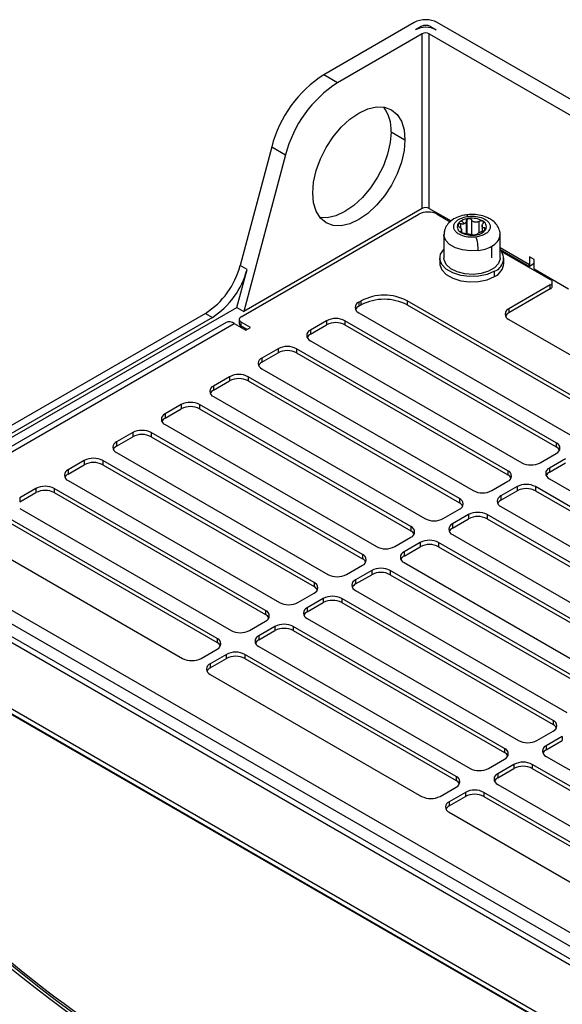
# Model space of a CAD drawing. Header units: millimetres. Extents: x -0.44 to 1.31, y -0.87 to 1.29.
# Tile 180 of 182: x 0.9419 to 1.025, y 1.1422 to 1.2932. Entities that reach past the tile are written whole.
import ezdxf

# ---------------------------------------------------------------- set-up
doc = ezdxf.new("R2010")
doc.units = ezdxf.units.MM

msp = doc.modelspace()

# ---------------------------------------------------------------- linework, layer by layer
at = {"color": 7, "linetype": 'Continuous', "lineweight": 25}
for p, q in [((1.0023275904, 1.2927425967), (0.9884700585, 1.2847428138)), ((1.0033882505, 1.2921302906), (1.0025043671, 1.2916200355)), ((1.0048024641, 1.2921302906), (1.0056863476, 1.2916200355)), ((1.0460573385, 1.2695389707), (1.0058631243, 1.2927425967)), ((1.0035650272, 1.2910077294), (0.9905913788, 1.2835182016)), ((1.0035650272, 1.2642441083), (1.0035650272, 1.2910077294)), ((1.0046256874, 1.2910077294), (1.0439360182, 1.2683143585)), ((1.0046256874, 1.2642441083), (1.0046256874, 1.2910077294)), ((0.9905913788, 1.2835182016), (0.9884700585, 1.2847428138)), ((0.9987920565, 1.2760038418), (1.0009133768, 1.2747792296)), ((0.9804965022, 1.2736925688), (0.9756476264, 1.2555094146)), ((0.9826178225, 1.2724679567), (0.9762142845, 1.2484548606)), ((0.9804965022, 1.2736925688), (0.9826178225, 1.2724679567)), ((1.0035650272, 1.2642441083), (0.9762142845, 1.2484548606)), ((1.0046256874, 1.2642441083), (1.0079693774, 1.2623138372)), ((0.9758110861, 1.2476318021), (1.0030346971, 1.2633476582)), ((1.0058631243, 1.2633476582), (1.0078568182, 1.2621967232)), ((1.0100153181, 1.2618893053), (1.0095754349, 1.2623484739)), ((1.00957963, 1.2605120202), (1.0095754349, 1.2605115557)), ((1.0096048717, 1.260501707), (1.0096048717, 1.2610209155)), ((1.0127279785, 1.261662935), (1.0127279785, 1.2608202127)), ((1.0068816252, 1.2602072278), (1.0068816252, 1.2566144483)), ((1.0154816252, 1.2566144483), (1.0154816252, 1.2602072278)), ((1.0142221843, 1.2566602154), (1.0142221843, 1.2584519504)), ((1.0154962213, 1.257936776), (1.019977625, 1.2553497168)), ((1.0157196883, 1.2576575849), (1.0231872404, 1.2533466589)), ((1.0062664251, 1.256612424), (1.0062664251, 1.2557958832)), ((1.0160664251, 1.2557958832), (1.0160664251, 1.256612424)), ((1.0207123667, 1.256408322), (1.0200052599, 1.256816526)), ((1.0200052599, 1.256816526), (1.0200052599, 1.2555917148)), ((1.0207123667, 1.254957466), (1.0207123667, 1.256408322)), ((0.9751536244, 1.2490671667), (0.9767082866, 1.2548971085)), ((0.9767082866, 1.2548971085), (0.9756476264, 1.2555094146)), ((1.0146312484, 1.2537956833), (1.0146312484, 1.2546122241)), ((1.0207123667, 1.2557738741), (1.019977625, 1.2553497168)), ((1.0207123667, 1.254957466), (1.0259878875, 1.2519119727)), ((1.0234801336, 1.2523041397), (1.0234801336, 1.2529384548)), ((1.0231872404, 1.2525302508), (1.0168232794, 1.2488564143)), ((1.0231872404, 1.2518959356), (1.0168232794, 1.2482220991)), ((1.0231872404, 1.2518959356), (1.0231872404, 1.2525302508)), ((0.993842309, 1.2498769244), (0.9941958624, 1.2500810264)), ((0.993842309, 1.2498769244), (0.993842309, 1.2492426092)), ((0.9941958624, 1.2494467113), (0.9941958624, 1.2500810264)), ((1.0315311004, 1.2326098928), (1.0012669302, 1.2500810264)), ((1.0012669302, 1.2500810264), (1.0012669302, 1.2494467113)), ((0.9285783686, 1.2221798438), (0.9751536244, 1.2490671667)), ((0.9751536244, 1.2490671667), (0.9762142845, 1.2484548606)), ((0.993842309, 1.2492426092), (0.9941958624, 1.2494467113)), ((1.0012669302, 1.2494467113), (1.0315311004, 1.2319755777)), ((1.0168232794, 1.2488564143), (1.0168232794, 1.2482220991)), ((0.9703319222, 1.2481425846), (0.9029790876, 1.2092606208)), ((0.9713925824, 1.2475302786), (0.927649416, 1.2222778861)), ((0.9703319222, 1.2481425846), (0.9713925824, 1.2475302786)), ((0.9755181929, 1.247223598), (0.9755181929, 1.2465892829)), ((0.9772252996, 1.2459989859), (0.9758110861, 1.246815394)), ((0.9758110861, 1.2461810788), (0.9758110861, 1.246815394)), ((0.9888925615, 1.247019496), (0.9864176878, 1.2455907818)), ((0.9888925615, 1.247019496), (0.9888925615, 1.2463851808)), ((1.0241064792, 1.2283237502), (0.9917209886, 1.247019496)), ((0.9917209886, 1.247019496), (0.9917209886, 1.2463851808)), ((0.993842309, 1.2482441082), (1.0262277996, 1.2295483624)), ((1.0168232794, 1.247223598), (1.0295512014, 1.239875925)), ((0.9735005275, 1.2467350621), (0.9353167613, 1.2246920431)), ((0.9365666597, 1.2245682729), (0.9747504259, 1.2466112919)), ((0.9747504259, 1.2466112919), (0.9765181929, 1.2455907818)), ((0.9766759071, 1.2456818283), (0.9758110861, 1.2461810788)), ((0.9765181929, 1.2455907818), (0.9772252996, 1.2459989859)), ((0.9864176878, 1.2449564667), (0.9888925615, 1.2463851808)), ((0.9864176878, 1.2455907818), (0.9864176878, 1.2449564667)), ((0.9917209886, 1.2463851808), (1.0241064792, 1.2276894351)), ((0.9864176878, 1.2439579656), (1.0188031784, 1.2252622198)), ((0.9814679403, 1.2427333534), (0.9789930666, 1.2413046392)), ((0.9814679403, 1.2427333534), (0.9814679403, 1.2420990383)), ((1.016681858, 1.2240376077), (0.9842963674, 1.2427333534)), ((0.9842963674, 1.2427333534), (0.9842963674, 1.2420990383)), ((0.9789930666, 1.2406703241), (0.9814679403, 1.2420990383)), ((0.9789930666, 1.2413046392), (0.9789930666, 1.2406703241)), ((0.9842963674, 1.2420990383), (1.016681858, 1.2234032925)), ((0.9789930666, 1.239671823), (1.0113785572, 1.2209760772)), ((0.9740433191, 1.2384472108), (0.9715684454, 1.2370184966)), ((0.9715684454, 1.2363841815), (0.9740433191, 1.2378128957)), ((0.9740433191, 1.2384472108), (0.9740433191, 1.2378128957)), ((1.0092572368, 1.2197514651), (0.9768717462, 1.2384472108)), ((0.9768717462, 1.2384472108), (0.9768717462, 1.2378128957)), ((0.9768717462, 1.2378128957), (1.0092572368, 1.2191171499)), ((0.9715684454, 1.2370184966), (0.9715684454, 1.2363841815)), ((0.9715684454, 1.2353856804), (1.003953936, 1.2166899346)), ((0.9666186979, 1.2341610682), (0.9641438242, 1.232732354)), ((0.9641438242, 1.2320980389), (0.9666186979, 1.2335267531)), ((0.9666186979, 1.2341610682), (0.9666186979, 1.2335267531)), ((1.0018326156, 1.2154653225), (0.969447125, 1.2341610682)), ((0.969447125, 1.2341610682), (0.969447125, 1.2335267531)), ((0.969447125, 1.2335267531), (1.0018326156, 1.2148310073)), ((0.9641438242, 1.232732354), (0.9641438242, 1.2320980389)), ((0.9641438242, 1.2310995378), (0.9965293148, 1.2124037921)), ((0.9591940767, 1.2298749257), (0.956719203, 1.2284462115)), ((0.956719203, 1.2278118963), (0.9591940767, 1.2292406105)), ((0.9591940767, 1.2298749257), (0.9591940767, 1.2292406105)), ((0.9944079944, 1.2111791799), (0.9620225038, 1.2298749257)), ((0.9620225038, 1.2298749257), (0.9620225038, 1.2292406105)), ((0.9620225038, 1.2292406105), (0.9944079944, 1.2105448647)), ((0.956719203, 1.2284462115), (0.956719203, 1.2278118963)), ((1.0241064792, 1.2283237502), (1.0241064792, 1.2276894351)), ((0.956719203, 1.2268133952), (0.9891046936, 1.2081176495)), ((1.0216316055, 1.2252622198), (1.0241064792, 1.226690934)), ((1.0255206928, 1.2258745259), (1.0230458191, 1.2244458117)), ((0.9517694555, 1.2255887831), (0.9492945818, 1.2241600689)), ((0.9492945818, 1.2235257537), (0.9517694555, 1.2249544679)), ((0.9492945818, 1.2241600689), (0.9492945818, 1.2235257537)), ((0.9517694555, 1.2255887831), (0.9517694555, 1.2249544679)), ((0.9869833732, 1.2068930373), (0.9545978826, 1.2255887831)), ((0.9545978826, 1.2255887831), (0.9545978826, 1.2249544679)), ((0.9545978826, 1.2249544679), (0.9869833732, 1.2062587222)), ((1.0230458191, 1.2238114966), (1.0255206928, 1.2252402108)), ((1.0230458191, 1.2244458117), (1.0230458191, 1.2238114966)), ((1.016681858, 1.2240376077), (1.016681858, 1.2234032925)), ((1.0230458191, 1.2228129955), (1.0554313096, 1.2041172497)), ((0.9443448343, 1.2213026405), (0.9418699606, 1.2198739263)), ((0.9443448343, 1.2213026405), (0.9443448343, 1.2206683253)), ((0.979558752, 1.2026068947), (0.9471732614, 1.2213026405)), ((0.9471732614, 1.2213026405), (0.9471732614, 1.2206683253)), ((0.9492945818, 1.2225272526), (0.9816800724, 1.2038315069)), ((1.0142069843, 1.2209760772), (1.016681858, 1.2224047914)), ((1.0180960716, 1.2215883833), (1.0156211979, 1.2201596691)), ((1.0180960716, 1.2215883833), (1.0180960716, 1.2209540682)), ((1.0533099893, 1.2028926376), (1.0209244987, 1.2215883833)), ((1.0209244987, 1.2215883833), (1.0209244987, 1.2209540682)), ((0.9418699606, 1.2192396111), (0.9443448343, 1.2206683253)), ((0.9418699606, 1.2198739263), (0.9418699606, 1.2192396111)), ((0.9471732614, 1.2206683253), (0.979558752, 1.2019725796)), ((1.0092572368, 1.2197514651), (1.0092572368, 1.2191171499)), ((1.0156211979, 1.219525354), (1.0180960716, 1.2209540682)), ((1.0156211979, 1.2201596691), (1.0156211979, 1.219525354)), ((1.0209244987, 1.2209540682), (1.0533099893, 1.2022583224)), ((0.9418699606, 1.2182411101), (0.9742554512, 1.1995453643)), ((1.0067823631, 1.2166899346), (1.0092572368, 1.2181186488)), ((1.0156211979, 1.2185268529), (1.0480066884, 1.1998311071)), ((0.9721341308, 1.1983207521), (0.9397486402, 1.2170164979)), ((1.0106714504, 1.2173022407), (1.0081965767, 1.2158735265)), ((1.0081965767, 1.2152392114), (1.0106714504, 1.2166679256)), ((1.0106714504, 1.2173022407), (1.0106714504, 1.2166679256)), ((1.0458853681, 1.198606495), (1.0134998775, 1.2173022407)), ((1.0134998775, 1.2173022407), (1.0134998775, 1.2166679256)), ((1.0134998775, 1.2166679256), (1.0458853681, 1.1979721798)), ((0.9397486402, 1.2163821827), (0.9721341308, 1.197686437)), ((1.0018326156, 1.2154653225), (1.0018326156, 1.2148310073)), ((1.0081965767, 1.2158735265), (1.0081965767, 1.2152392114)), ((0.9128785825, 1.2137508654), (1.1129898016, 1.0982291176)), ((1.1137219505, 1.0986517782), (0.914128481, 1.2138746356)), ((0.9993577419, 1.2124037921), (1.0018326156, 1.2138325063)), ((1.0081965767, 1.2142407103), (1.0405820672, 1.1955449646)), ((0.9365666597, 1.2127303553), (0.96683083, 1.1952592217)), ((1.0032468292, 1.2130160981), (1.0007719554, 1.2115873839)), ((1.0007719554, 1.2109530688), (1.0032468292, 1.212381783)), ((1.0032468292, 1.2130160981), (1.0032468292, 1.212381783)), ((1.0384607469, 1.1943203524), (1.0060752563, 1.2130160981)), ((1.0060752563, 1.2130160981), (1.0060752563, 1.212381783)), ((1.0060752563, 1.212381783), (1.0384607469, 1.1936860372)), ((0.9944079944, 1.2111791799), (0.9944079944, 1.2105448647)), ((1.0007719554, 1.2115873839), (1.0007719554, 1.2109530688)), ((0.9029790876, 1.2092606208), (1.105211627, 1.0925142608)), ((0.9919331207, 1.2081176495), (0.9944079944, 1.2095463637)), ((1.0007719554, 1.2099545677), (1.033157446, 1.191258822)), ((0.9033448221, 1.2082188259), (1.103431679, 1.0927111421)), ((0.995822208, 1.2087299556), (0.9933473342, 1.2073012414)), ((0.9933473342, 1.2066669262), (0.995822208, 1.2080956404)), ((0.995822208, 1.2087299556), (0.995822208, 1.2080956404)), ((1.0310361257, 1.1900342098), (0.9986506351, 1.2087299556)), ((0.9986506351, 1.2087299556), (0.9986506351, 1.2080956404)), ((0.9986506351, 1.2080956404), (1.0310361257, 1.1893998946)), ((1.1034439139, 1.0927180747), (0.9047468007, 1.2074234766)), ((0.9869833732, 1.2068930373), (0.9869833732, 1.2062587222)), ((0.9933473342, 1.2073012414), (0.9933473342, 1.2066669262)), ((1.0977870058, 1.1119039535), (0.9365666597, 1.2049744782)), ((0.9845084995, 1.2038315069), (0.9869833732, 1.2052602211)), ((0.9933473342, 1.2056684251), (1.0257328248, 1.1869726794)), ((1.0965062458, 1.1105302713), (0.9352858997, 1.2036007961)), ((0.9883975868, 1.204443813), (0.985922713, 1.2030150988)), ((0.985922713, 1.2023807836), (0.9883975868, 1.2038094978)), ((0.985922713, 1.2030150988), (0.985922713, 1.2023807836)), ((0.9883975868, 1.204443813), (0.9883975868, 1.2038094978)), ((1.0236115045, 1.1857480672), (0.9912260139, 1.204443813)), ((0.9912260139, 1.204443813), (0.9912260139, 1.2038094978)), ((0.9912260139, 1.2038094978), (1.0236115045, 1.1851137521)), ((0.979558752, 1.2026068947), (0.979558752, 1.2019725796)), ((0.9770838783, 1.1995453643), (0.979558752, 1.2009740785)), ((0.9809729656, 1.2001576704), (0.9784980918, 1.1987289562)), ((0.9809729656, 1.2001576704), (0.9809729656, 1.1995233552)), ((1.0161868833, 1.1814619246), (0.9838013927, 1.2001576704)), ((0.9838013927, 1.2001576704), (0.9838013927, 1.1995233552)), ((0.985922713, 1.2013822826), (1.0183082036, 1.1826865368)), ((0.9784980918, 1.198094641), (0.9809729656, 1.1995233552)), ((0.9784980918, 1.1987289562), (0.9784980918, 1.198094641)), ((0.9838013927, 1.1995233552), (1.0161868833, 1.1808276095)), ((0.9721341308, 1.1983207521), (0.9721341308, 1.197686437)), ((0.9784980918, 1.19709614), (1.0108835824, 1.1784003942)), ((0.9696592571, 1.1952592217), (0.9721341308, 1.1966879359)), ((0.9735483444, 1.1958715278), (0.9710734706, 1.1944428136)), ((0.9735483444, 1.1952372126), (0.9735483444, 1.1958715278)), ((1.0087622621, 1.177175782), (0.9763767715, 1.1958715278)), ((0.9763767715, 1.1958715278), (0.9763767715, 1.1952372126)), ((0.9710734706, 1.1938084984), (0.9735483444, 1.1952372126)), ((0.9710734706, 1.1944428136), (0.9710734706, 1.1938084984)), ((0.9763767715, 1.1952372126), (1.0087622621, 1.1765414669)), ((0.9710734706, 1.1928099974), (1.0034589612, 1.1741142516)), ((1.0236115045, 1.1857480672), (1.0236115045, 1.1851137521)), ((1.0211366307, 1.1826865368), (1.0236115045, 1.184115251)), ((1.025025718, 1.1832988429), (1.0225508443, 1.1818701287)), ((1.0225508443, 1.1812358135), (1.025025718, 1.1826645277)), ((1.0225508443, 1.1818701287), (1.0225508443, 1.1812358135)), ((1.025025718, 1.1832988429), (1.025025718, 1.1826645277)), ((1.0161868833, 1.1814619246), (1.0161868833, 1.1808276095)), ((1.0137120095, 1.1784003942), (1.0161868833, 1.1798291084)), ((1.0176010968, 1.1790127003), (1.0151262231, 1.1775839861)), ((1.0176010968, 1.1790127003), (1.0176010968, 1.1783783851)), ((1.0528150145, 1.1603169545), (1.020429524, 1.1790127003)), ((1.020429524, 1.1790127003), (1.020429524, 1.1783783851)), ((1.0225508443, 1.1802373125), (1.0549363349, 1.1615415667)), ((1.0151262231, 1.1769496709), (1.0176010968, 1.1783783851)), ((1.0151262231, 1.1775839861), (1.0151262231, 1.1769496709)), ((1.020429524, 1.1783783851), (1.0528150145, 1.1596826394)), ((1.0087622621, 1.177175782), (1.0087622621, 1.1765414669)), ((1.0151262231, 1.1759511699), (1.0475117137, 1.1572554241)), ((1.0062873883, 1.1741142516), (1.0087622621, 1.1755429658)), ((1.0101764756, 1.1747265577), (1.0077016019, 1.1732978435)), ((1.0101764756, 1.1747265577), (1.0101764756, 1.1740922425)), ((1.0453903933, 1.1560308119), (1.0130049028, 1.1747265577)), ((1.0130049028, 1.1747265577), (1.0130049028, 1.1740922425)), ((1.0077016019, 1.1726635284), (1.0101764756, 1.1740922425)), ((1.0077016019, 1.1732978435), (1.0077016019, 1.1726635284)), ((1.0130049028, 1.1740922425), (1.0453903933, 1.1553964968)), ((1.0077016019, 1.1716650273), (1.0400870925, 1.1529692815))]:
    msp.add_line(p, q, dxfattribs=at)
at = {"color": 250, "linetype": 'Continuous', "lineweight": 25}
for p, q in [((1.0033882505, 1.2919346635), (1.0033882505, 1.2921302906)), ((1.0048024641, 1.2921302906), (1.0048024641, 1.2919346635)), ((1.0091212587, 1.2615034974), (1.0091212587, 1.2618987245)), ((1.0094408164, 1.2618933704), (1.0094408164, 1.2612199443)), ((1.0103297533, 1.2603806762), (1.0103297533, 1.2623717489)), ((1.0104546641, 1.2603643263), (1.0104546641, 1.2626122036)), ((1.0111349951, 1.2624789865), (1.0111349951, 1.2602195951)), ((1.0122971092, 1.2605485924), (1.0122971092, 1.2622737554)), ((1.0094722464, 1.2607535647), (1.0094722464, 1.2605826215)), ((1.013133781, 1.2608847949), (1.013133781, 1.2612411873)), ((1.0200052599, 1.2555917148), (1.0154816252, 1.2582031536))]:
    msp.add_line(p, q, dxfattribs=at)
at = {"color": 7, "linetype": 'Continuous', "lineweight": 25, "flags": 128}
for points in [[(0.9867712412, 1.2666151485), (0.9869071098, 1.2682865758), (0.9873094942, 1.2700506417), (0.987962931, 1.2718395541), (0.988842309, 1.2735845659), (0.9899138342, 1.2752186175), (0.9911363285, 1.2766789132), (0.9924628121, 1.2779093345), (0.993842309, 1.2788625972), (0.9952218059, 1.2795020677), (0.9965482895, 1.2798031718), (0.9977707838, 1.279754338), (0.998842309, 1.2793574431), (0.999721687, 1.2786277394), (1.0003751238, 1.2775932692), (1.0007775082, 1.2762937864), (1.0009133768, 1.2747792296)], [(0.9987920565, 1.2760038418), (0.9986561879, 1.2743324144), (0.9982538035, 1.2725683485), (0.9976003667, 1.2707794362), (0.9967209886, 1.2690344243), (0.9956494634, 1.2674003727), (0.9944269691, 1.2659400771), (0.9931004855, 1.2647096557), (0.9917209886, 1.2637563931), (0.9903414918, 1.2631169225), (0.9890150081, 1.2628158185), (0.9878958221, 1.262846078)], [(1.0009133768, 1.2747792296), (1.0007775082, 1.2731078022), (1.0003751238, 1.2713437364), (0.999721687, 1.269554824), (0.998842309, 1.2678098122), (0.9977707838, 1.2661757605), (0.9965482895, 1.2647154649), (0.9952218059, 1.2634850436), (0.993842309, 1.2625317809), (0.9924628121, 1.2618923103), (0.9911363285, 1.2615912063), (0.9899138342, 1.2616400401), (0.988842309, 1.262036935), (0.987962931, 1.2627666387), (0.9873094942, 1.2638011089), (0.9869071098, 1.2651005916), (0.9867712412, 1.2666151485)], [(1.0146312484, 1.2546122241), (1.0135147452, 1.2541297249), (1.012207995, 1.2538483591), (1.0108168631, 1.2537909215), (1.0094540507, 1.2539620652), (1.0082299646, 1.2543479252), (1.0072437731, 1.2549172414), (1.0065753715, 1.2556238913), (1.0062789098, 1.2564106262), (1.0063784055, 1.2572137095), (1.0068657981, 1.2579680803), (1.0068816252, 1.2579846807)], [(1.0154816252, 1.2566144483), (1.0154786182, 1.2565216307), (1.0152403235, 1.2557945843), (1.0146413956, 1.2551403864), (1.013735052, 1.2546171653), (1.0126018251, 1.2542714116), (1.0113424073, 1.254133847), (1.0100687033, 1.2542166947), (1.0088938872, 1.2545125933), (1.0079223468, 1.254995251), (1.0072404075, 1.2556217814), (1.0069086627, 1.2563365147), (1.0068816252, 1.2566144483)], [(1.0062664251, 1.2557958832), (1.0062789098, 1.2555940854), (1.0065753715, 1.2548073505), (1.0072437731, 1.2541007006), (1.0082299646, 1.2535313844), (1.0094540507, 1.2531455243), (1.0108168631, 1.2529743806), (1.012207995, 1.2530318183), (1.0135147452, 1.2533131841), (1.0146312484, 1.2537956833)]]:
    msp.add_lwpolyline(points, dxfattribs=at)
at = {"color": 250, "linetype": 'Continuous', "lineweight": 25, "flags": 128}
msp.add_lwpolyline([(1.0121482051, 1.2577884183), (1.0109226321, 1.2577293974), (1.0097182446, 1.2578730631), (1.0086335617, 1.2582076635), (1.0077573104, 1.2587058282), (1.007161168, 1.2593268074), (1.0068938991, 1.260019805), (1.0068817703, 1.2602276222)], dxfattribs=at)
at = {"color": 7, "linetype": 'Continuous', "lineweight": 25}
for centre, radius, start, end in [((1.0040953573, 1.289330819), 0.0038425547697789, 62.6096722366, 117.3903277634), ((1.0040953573, 1.2907655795), 0.0015370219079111, 62.6096722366, 117.3903277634), ((1.0040953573, 1.2885494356), 0.0034582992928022, 62.6096722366, 117.3903277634), ((1.0040953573, 1.2899841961), 0.001152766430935, 62.6096722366, 117.3903277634), ((0.9986583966, 1.2689893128), 0.0187609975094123, 122.8921570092, 165.4814592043), ((1.000779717, 1.2677647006), 0.0187609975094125, 122.8921570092, 165.4814592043), ((0.9929311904, 1.2763074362), 0.0058687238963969, 357.0347133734, 36.1924315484), ((1.0044489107, 1.2606182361), 0.003074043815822, 62.6096722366, 117.3903277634), ((1.0040953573, 1.263220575), 0.0011527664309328, 62.6096722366, 117.3903277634), ((1.0102423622, 1.2610931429), 0.0014214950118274, 117.98063804, 149.715889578), ((1.0110084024, 1.2597391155), 0.0029769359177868, 96.7082278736, 118.7740369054), ((1.0111787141, 1.25934756), 0.0033879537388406, 61.1737973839, 98.7956977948), ((1.0124414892, 1.2614336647), 0.0009567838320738, 336.3625120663, 67.2017539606), ((1.0098913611, 1.2614263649), 0.0009567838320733, 156.3625120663, 247.2017539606), ((1.0106079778, 1.2623007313), 0.0020657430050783, 238.2390518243, 240.0105220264), ((1.010161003, 1.2612470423), 0.0006287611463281, 197.1684187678, 206.3958472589), ((1.0092760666, 1.2608934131), 0.0003301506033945, 12.9702588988, 30.5940071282), ((1.0111571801, 1.2635590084), 0.0034334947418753, 242.5689508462, 278.6267478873), ((1.0115743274, 1.2623182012), 0.002156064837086, 272.6016158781, 323.971927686), ((1.0121718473, 1.2612047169), 0.0006287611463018, 17.168418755, 26.3958472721), ((1.0130567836, 1.2615583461), 0.0003301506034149, 192.9702588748, 210.5940071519), ((1.0055925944, 1.2577816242), 0.0065556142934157, 0.0593798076, 18.4562203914), ((1.0114836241, 1.2634387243), 0.0056892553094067, 276.7082278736, 298.7740369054), ((1.0139248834, 1.2565708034), 0.0020820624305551, 289.8319248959, 41.0006133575), ((0.9635396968, 1.2586449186), 0.0125073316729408, 302.8921570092, 345.4814592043), ((0.964600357, 1.2580326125), 0.0125073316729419, 302.8921570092, 345.4814592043), ((1.0136540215, 1.2560118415), 0.0024220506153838, 293.7953388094, 354.884520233), ((1.0188636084, 1.2555995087), 0.0011416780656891, 347.3618122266, 359.608858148), ((1.0230323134, 1.2529384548), 0.0004366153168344, 290.7834207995, 69.2165792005), ((1.0229796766, 1.252354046), 0.0005029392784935, 294.3746582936, 354.3052007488), ((0.994152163, 1.2490605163), 0.0008732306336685, 110.7834207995, 249.2165792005), ((0.9977313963, 1.243257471), 0.0076851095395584, 62.6096722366, 117.3903277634), ((0.9977313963, 1.2426231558), 0.0076851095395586, 62.6096722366, 117.3903277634), ((0.9944022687, 1.2481629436), 0.001216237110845, 117.4131415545, 151.4958784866), ((1.0171331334, 1.2480400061), 0.0008732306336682, 110.7834207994, 249.2165792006), ((0.9740188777, 1.2455966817), 0.0012508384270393, 54.2078667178, 114.4816748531), ((0.9759660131, 1.247223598), 0.0004366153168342, 110.7834207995, 249.2165792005), ((0.9903067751, 1.2442900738), 0.0030740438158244, 62.6096722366, 117.3903277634), ((1.0173832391, 1.2471424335), 0.001216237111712, 117.413141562, 151.4958783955), ((0.9760186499, 1.2466391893), 0.000502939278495, 185.6947992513, 245.6253417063), ((0.9867275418, 1.2447743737), 0.0008732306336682, 110.7834207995, 249.2165792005), ((0.9903067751, 1.2436557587), 0.0030740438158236, 62.6096722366, 117.3903277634), ((0.9869776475, 1.243876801), 0.0012162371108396, 117.4131415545, 151.4958784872), ((0.9828821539, 1.2400039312), 0.0030740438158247, 62.6096722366, 117.3903277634), ((0.9828821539, 1.2393696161), 0.0030740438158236, 62.6096722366, 117.3903277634), ((0.9793029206, 1.2404882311), 0.0008732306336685, 110.7834207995, 249.2165792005), ((0.9795530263, 1.2395906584), 0.0012162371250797, 117.4131416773, 151.4958769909), ((0.9754575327, 1.2357177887), 0.0030740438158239, 62.6096722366, 117.3903277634), ((0.9754575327, 1.2350834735), 0.0030740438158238, 62.6096722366, 117.3903277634), ((0.9718782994, 1.2362020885), 0.0008732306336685, 110.7834207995, 249.2165792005), ((0.9721284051, 1.2353045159), 0.0012162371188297, 117.4131416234, 151.4958776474), ((0.9680329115, 1.2314316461), 0.0030740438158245, 62.6096722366, 117.3903277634), ((0.9680329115, 1.2307973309), 0.0030740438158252, 62.6096722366, 117.3903277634), ((0.9644536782, 1.2319159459), 0.0008732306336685, 110.7834207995, 249.2165792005), ((0.9647037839, 1.2310183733), 0.0012162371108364, 117.4131415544, 151.4958784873), ((0.9606082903, 1.2271455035), 0.0030740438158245, 62.6096722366, 117.3903277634), ((0.9606082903, 1.2265111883), 0.0030740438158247, 62.6096722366, 117.3903277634), ((0.957029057, 1.2276298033), 0.0008732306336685, 110.7834207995, 249.2165792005), ((0.9572791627, 1.2267322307), 0.001216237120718, 117.4131416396, 151.495877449), ((1.0237966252, 1.2275073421), 0.0008732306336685, 290.7834207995, 69.2165792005), ((1.0235465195, 1.2266097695), 0.0012162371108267, 28.5041215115, 62.5868584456), ((0.9531836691, 1.2228593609), 0.0030740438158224, 62.6096722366, 117.3903277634), ((0.9496044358, 1.2233436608), 0.0008732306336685, 110.7834207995, 249.2165792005), ((0.9531836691, 1.2222250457), 0.0030740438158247, 62.6096722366, 117.3903277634), ((1.0202173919, 1.227991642), 0.0030740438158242, 242.6096722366, 297.3903277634), ((1.0233556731, 1.2236294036), 0.0008732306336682, 110.7834207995, 249.2165792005), ((0.9498545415, 1.2224460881), 0.0012162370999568, 117.4131414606, 151.4958796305), ((1.016372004, 1.2232211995), 0.0008732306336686, 290.7834207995, 69.2165792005), ((1.0161218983, 1.2223236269), 0.0012162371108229, 28.5041215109, 62.5868584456), ((1.0236057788, 1.2227318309), 0.0012162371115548, 117.4131415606, 151.4958784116), ((0.9457590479, 1.2185732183), 0.0030740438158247, 62.6096722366, 117.3903277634), ((1.0195102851, 1.2188589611), 0.0030740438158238, 62.6096722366, 117.3903277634), ((1.0195102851, 1.218224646), 0.0030740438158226, 62.6096722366, 117.3903277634), ((0.9457590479, 1.2179389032), 0.0030740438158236, 62.6096722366, 117.3903277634), ((1.0089473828, 1.218935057), 0.0008732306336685, 290.7834207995, 69.2165792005), ((1.0127927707, 1.2237054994), 0.0030740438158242, 242.6096722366, 297.3903277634), ((1.0159310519, 1.219343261), 0.0008732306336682, 110.7834207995, 249.2165792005), ((1.0086972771, 1.2180374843), 0.0012162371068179, 28.5041210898, 62.5868584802), ((1.0161811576, 1.2184456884), 0.001216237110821, 117.4131415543, 151.4958784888), ((1.0053681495, 1.2194193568), 0.003074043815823, 242.6096722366, 297.3903277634), ((1.0120856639, 1.2145728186), 0.0030740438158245, 62.6096722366, 117.3903277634), ((1.0120856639, 1.2139385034), 0.003074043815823, 62.6096722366, 117.3903277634), ((1.0015227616, 1.2146489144), 0.0008732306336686, 290.7834207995, 69.2165792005), ((1.0085064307, 1.2150571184), 0.0008732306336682, 110.7834207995, 249.2165792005), ((1.0087565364, 1.2141595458), 0.0012162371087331, 117.4131415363, 151.4958787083), ((1.0012726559, 1.2137513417), 0.0012162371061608, 28.5041210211, 62.5868584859), ((0.9979435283, 1.2151332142), 0.0030740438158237, 242.6096722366, 297.3903277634), ((1.0046610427, 1.210286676), 0.0030740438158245, 62.6096722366, 117.3903277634), ((1.0046610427, 1.2096523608), 0.0030740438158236, 62.6096722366, 117.3903277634), ((0.9940981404, 1.2103627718), 0.0008732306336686, 290.7834207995, 69.2165792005), ((0.9938480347, 1.2094651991), 0.0012162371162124, 28.5041220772, 62.5868583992), ((1.0010818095, 1.2107709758), 0.0008732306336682, 110.7834207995, 249.2165792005), ((1.0013319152, 1.2098734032), 0.0012162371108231, 117.4131415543, 151.4958784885), ((0.9972364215, 1.2060005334), 0.0030740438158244, 62.6096722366, 117.3903277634), ((0.9905189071, 1.2108470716), 0.0030740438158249, 242.6096722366, 297.3903277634), ((0.9972364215, 1.2053662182), 0.0030740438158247, 62.6096722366, 117.3903277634), ((0.9866735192, 1.2060766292), 0.0008732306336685, 290.7834207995, 69.2165792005), ((0.9864234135, 1.2051790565), 0.0012162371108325, 28.5041215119, 62.5868584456), ((0.9936571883, 1.2064848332), 0.0008732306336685, 110.7834207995, 249.2165792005), ((0.993907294, 1.2055872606), 0.0012162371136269, 117.4131415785, 151.4958781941), ((0.9898118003, 1.2017143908), 0.0030740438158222, 62.6096722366, 117.3903277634), ((0.9830942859, 1.2065609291), 0.0030740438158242, 242.6096722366, 297.3903277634), ((0.9862325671, 1.2021986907), 0.0008732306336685, 110.7834207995, 249.2165792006), ((0.9898118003, 1.2010800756), 0.003074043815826, 62.6096722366, 117.3903277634), ((0.979248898, 1.2017904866), 0.0008732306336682, 290.7834207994, 69.2165792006), ((0.9789987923, 1.200892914), 0.0012162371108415, 28.5041215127, 62.5868584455), ((0.9864826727, 1.201301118), 0.0012162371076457, 117.4131415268, 151.495878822), ((0.9823871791, 1.1974282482), 0.0030740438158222, 62.6096722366, 117.3903277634), ((0.9756696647, 1.2022747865), 0.003074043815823, 242.6096722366, 297.3903277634), ((0.9788079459, 1.1979125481), 0.0008732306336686, 110.7834207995, 249.2165792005), ((0.9823871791, 1.1967939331), 0.0030740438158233, 62.6096722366, 117.3903277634), ((0.9718242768, 1.197504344), 0.0008732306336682, 290.7834207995, 69.2165792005), ((0.9715741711, 1.1966067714), 0.001216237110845, 28.5041215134, 62.5868584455), ((0.9790580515, 1.1970149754), 0.001216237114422, 117.4131415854, 151.4958781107), ((0.9749625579, 1.1931421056), 0.0030740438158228, 62.6096722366, 117.3903277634), ((0.9749625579, 1.1925077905), 0.0030740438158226, 62.6096722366, 117.3903277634), ((0.9682450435, 1.1979886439), 0.0030740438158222, 242.6096722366, 297.3903277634), ((0.9713833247, 1.1936264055), 0.0008732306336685, 110.7834207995, 249.2165792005), ((0.9716334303, 1.1927288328), 0.0012162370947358, 117.4131414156, 151.4958801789), ((1.0233016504, 1.1849316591), 0.0008732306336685, 290.7834207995, 69.2165792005), ((1.0230515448, 1.1840340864), 0.0012162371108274, 28.5041215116, 62.5868584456), ((1.0197224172, 1.185415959), 0.0030740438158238, 242.6096722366, 297.3903277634), ((1.0228606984, 1.1810537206), 0.0008732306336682, 110.7834207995, 249.2165792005), ((1.0158770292, 1.1806455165), 0.0008732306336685, 290.7834207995, 69.2165792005), ((1.0156269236, 1.1797479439), 0.0012162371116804, 28.5041216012, 62.5868584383), ((1.023110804, 1.1801561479), 0.0012162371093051, 117.4131415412, 151.4958786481), ((1.0190153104, 1.1762832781), 0.0030740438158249, 62.6096722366, 117.3903277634), ((1.012297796, 1.1811298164), 0.003074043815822, 242.6096722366, 297.3903277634), ((1.0154360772, 1.176767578), 0.0008732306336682, 110.7834207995, 249.2165792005), ((1.0190153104, 1.175648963), 0.0030740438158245, 62.6096722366, 117.3903277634), ((1.008452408, 1.1763593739), 0.0008732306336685, 290.7834207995, 69.2165792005), ((1.0082023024, 1.1754618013), 0.0012162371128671, 28.5041217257, 62.586858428), ((1.0156861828, 1.1758700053), 0.0012162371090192, 117.4131415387, 151.4958786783), ((1.0115906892, 1.1719971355), 0.0030740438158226, 62.6096722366, 117.3903277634), ((1.0115906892, 1.1713628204), 0.0030740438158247, 62.6096722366, 117.3903277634), ((1.0048731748, 1.1768436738), 0.0030740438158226, 242.6096722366, 297.3903277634), ((1.008011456, 1.1724814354), 0.0008732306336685, 110.7834207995, 249.2165792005), ((1.0082615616, 1.1715838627), 0.0012162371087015, 117.413141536, 151.4958787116), ((1.0606090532, 1.2928492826), 0.1878817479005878, 224.565700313, 240.5852546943)]:
    msp.add_arc(centre, radius, start, end, dxfattribs=at)
at = {"color": 250, "linetype": 'Continuous', "lineweight": 25}
for centre, radius, start, end in [((1.0102454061, 1.2629836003), 0.0003077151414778, 4.3757147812, 68.3209375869), ((1.013366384, 1.2603954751), 0.002123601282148, 293.7655347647, 354.9143242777)]:
    msp.add_arc(centre, radius, start, end, dxfattribs=at)
at = {"color": 7, "linetype": 'Continuous', "lineweight": 25}
for points, knots in [([(1.010362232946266, 1.263245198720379), (1.010229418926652, 1.263234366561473), (1.009699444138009, 1.263191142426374), (1.008872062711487, 1.26289754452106), (1.007984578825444, 1.262391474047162), (1.007345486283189, 1.261726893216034), (1.006949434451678, 1.260990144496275), (1.006916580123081, 1.260472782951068), (1.006901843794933, 1.260240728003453)], [0, 0, 0, 0, 0.0726963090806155, 0.2900839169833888, 0.4932435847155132, 0.6810563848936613, 0.8569425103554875, 1, 1, 1, 1]), ([(1.011811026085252, 1.25985700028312), (1.011583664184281, 1.259826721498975), (1.011320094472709, 1.259808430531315), (1.010723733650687, 1.259828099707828), (1.010389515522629, 1.25986675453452), (1.009706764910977, 1.260041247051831), (1.009358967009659, 1.260179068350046), (1.008926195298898, 1.260465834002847), (1.008797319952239, 1.260574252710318), (1.008587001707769, 1.260810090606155), (1.008505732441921, 1.260937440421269), (1.008400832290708, 1.261199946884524), (1.008377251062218, 1.261334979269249), (1.008387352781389, 1.261600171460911), (1.008420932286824, 1.261730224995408), (1.008592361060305, 1.262097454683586), (1.00880042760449, 1.262309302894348), (1.009281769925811, 1.262638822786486), (1.009552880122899, 1.262758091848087), (1.010074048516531, 1.262926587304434), (1.010324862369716, 1.262976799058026), (1.010552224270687, 1.263007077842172)], [0, 0, 0, 0, 0.1249999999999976, 0.1249999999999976, 0.2499999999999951, 0.2499999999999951, 0.3749999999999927, 0.3749999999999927, 0.4374999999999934, 0.4374999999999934, 0.4999999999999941, 0.4999999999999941, 0.5624999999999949, 0.5624999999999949, 0.6249999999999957, 0.6249999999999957, 0.7499999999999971, 0.7499999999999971, 0.8749999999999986, 0.8749999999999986, 1, 1, 1, 1]), ([(1.009014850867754, 1.261809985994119), (1.009020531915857, 1.261819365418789), (1.009031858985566, 1.261838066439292), (1.009056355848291, 1.261862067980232), (1.009085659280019, 1.26188293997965), (1.009109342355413, 1.26189344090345), (1.009121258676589, 1.261898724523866)], [0, 0, 0, 0, 0.2499654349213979, 0.4983897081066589, 0.7476109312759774, 1, 1, 1, 1]), ([(1.009121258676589, 1.261898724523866), (1.009135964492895, 1.261903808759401), (1.009165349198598, 1.261913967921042), (1.009215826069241, 1.261921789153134), (1.009278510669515, 1.261924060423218), (1.009354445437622, 1.261917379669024), (1.00941209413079, 1.261901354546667), (1.009440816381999, 1.261893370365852)], [0, 0, 0, 0, 0.1662613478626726, 0.3322182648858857, 0.5002123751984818, 0.7509913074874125, 1, 1, 1, 1]), ([(1.010015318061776, 1.261889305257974), (1.009995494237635, 1.261881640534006), (1.009955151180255, 1.261866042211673), (1.009888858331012, 1.261850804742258), (1.009817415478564, 1.261841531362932), (1.009721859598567, 1.261839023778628), (1.009595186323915, 1.261850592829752), (1.00949446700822, 1.261878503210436), (1.009440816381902, 1.261893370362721)], [0, 0, 0, 0, 0.1181713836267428, 0.2404881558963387, 0.3672639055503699, 0.4987803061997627, 0.7330129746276, 1, 1, 1, 1]), ([(1.010329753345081, 1.262371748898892), (1.010328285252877, 1.262348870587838), (1.010325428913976, 1.262304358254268), (1.010312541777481, 1.262241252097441), (1.010294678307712, 1.262183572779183), (1.010272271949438, 1.262131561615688), (1.010237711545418, 1.26206944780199), (1.010184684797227, 1.262001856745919), (1.010107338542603, 1.26193488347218), (1.010045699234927, 1.261904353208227), (1.010015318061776, 1.261889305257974)], [0, 0, 0, 0, 0.1119453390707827, 0.2178022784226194, 0.3176311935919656, 0.4115041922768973, 0.4995081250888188, 0.6717843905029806, 0.838227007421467, 1, 1, 1, 1]), ([(1.010329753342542, 1.262371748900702), (1.010330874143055, 1.262386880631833), (1.010333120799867, 1.262417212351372), (1.01034490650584, 1.262461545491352), (1.01036604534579, 1.262511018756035), (1.010399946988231, 1.262563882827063), (1.010436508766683, 1.262596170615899), (1.010454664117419, 1.262612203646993)], [0, 0, 0, 0, 0.165750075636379, 0.3322478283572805, 0.5016869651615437, 0.7525544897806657, 1, 1, 1, 1]), ([(1.013911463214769, 1.26264927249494), (1.013728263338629, 1.262744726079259), (1.01322923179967, 1.26300473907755), (1.012289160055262, 1.26325538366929), (1.011250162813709, 1.263365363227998), (1.010615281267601, 1.26327944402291), (1.010362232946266, 1.263245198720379)], [0, 0, 0, 0, 0.178731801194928, 0.4868606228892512, 0.7954751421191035, 1, 1, 1, 1]), ([(1.010454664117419, 1.262612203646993), (1.010469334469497, 1.262622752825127), (1.010498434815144, 1.262643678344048), (1.010548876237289, 1.26266766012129), (1.010602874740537, 1.262685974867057), (1.010641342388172, 1.262692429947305), (1.010660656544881, 1.262695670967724)], [0, 0, 0, 0, 0.2530929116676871, 0.5020391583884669, 0.749979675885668, 0.9999999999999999, 0.9999999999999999, 0.9999999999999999, 0.9999999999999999]), ([(1.010552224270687, 1.263007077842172), (1.010779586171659, 1.263037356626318), (1.011043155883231, 1.263055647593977), (1.011639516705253, 1.263035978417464), (1.011973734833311, 1.262997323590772), (1.012656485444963, 1.262822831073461), (1.01300428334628, 1.262685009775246), (1.013437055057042, 1.262398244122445), (1.013565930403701, 1.262289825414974), (1.01377624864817, 1.262053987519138), (1.013857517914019, 1.261926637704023), (1.013962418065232, 1.261664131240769), (1.013985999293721, 1.261529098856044), (1.013975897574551, 1.261263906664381), (1.013942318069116, 1.261133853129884), (1.013770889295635, 1.260766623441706), (1.01356282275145, 1.260554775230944), (1.013081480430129, 1.260225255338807), (1.012810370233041, 1.260105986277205), (1.012289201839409, 1.259937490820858), (1.012038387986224, 1.259887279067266), (1.011811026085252, 1.25985700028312)], [0, 0, 0, 0, 0.1250000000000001, 0.1250000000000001, 0.2500000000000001, 0.2500000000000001, 0.3750000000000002, 0.3750000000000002, 0.4375000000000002, 0.4375000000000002, 0.5000000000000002, 0.5000000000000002, 0.5625000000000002, 0.5625000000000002, 0.6250000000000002, 0.6250000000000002, 0.7500000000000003, 0.7500000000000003, 0.8750000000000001, 0.8750000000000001, 1, 1, 1, 1]), ([(1.01066065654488, 1.26269567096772), (1.010676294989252, 1.262697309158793), (1.010707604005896, 1.26270058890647), (1.010755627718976, 1.262699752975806), (1.010835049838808, 1.262691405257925), (1.010943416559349, 1.262659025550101), (1.011039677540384, 1.26259528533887), (1.01110082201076, 1.262532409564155), (1.011123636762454, 1.26249674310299), (1.011134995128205, 1.262478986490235)], [0, 0, 0, 0, 0.0832164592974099, 0.1666038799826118, 0.2508130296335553, 0.5002404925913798, 0.7493515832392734, 0.8752142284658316, 1, 1, 1, 1]), ([(1.012297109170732, 1.262273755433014), (1.012270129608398, 1.262257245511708), (1.012217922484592, 1.262225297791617), (1.012136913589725, 1.262186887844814), (1.012058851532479, 1.262156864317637), (1.011950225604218, 1.262124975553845), (1.011809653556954, 1.262104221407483), (1.011640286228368, 1.262114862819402), (1.011480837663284, 1.262162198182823), (1.011342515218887, 1.262241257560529), (1.011221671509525, 1.262348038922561), (1.011165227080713, 1.2624333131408), (1.011134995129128, 1.262478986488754)], [0, 0, 0, 0, 0.0691958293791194, 0.1338982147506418, 0.19415768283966, 0.2500369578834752, 0.3786719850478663, 0.5001575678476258, 0.6213963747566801, 0.7498161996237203, 0.86600015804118, 1, 1, 1, 1]), ([(1.012297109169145, 1.262273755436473), (1.012317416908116, 1.262285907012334), (1.012358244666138, 1.262310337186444), (1.012447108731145, 1.262346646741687), (1.012564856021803, 1.262372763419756), (1.012679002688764, 1.262366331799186), (1.012760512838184, 1.262343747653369), (1.012795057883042, 1.2623250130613), (1.012812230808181, 1.262315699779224)], [0, 0, 0, 0, 0.1247232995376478, 0.2507503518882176, 0.4994843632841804, 0.7488937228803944, 0.8751708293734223, 1, 1, 1, 1]), ([(1.012735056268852, 1.261484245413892), (1.012732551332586, 1.261499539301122), (1.012727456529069, 1.261530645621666), (1.012727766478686, 1.261581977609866), (1.012734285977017, 1.261637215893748), (1.012751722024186, 1.261710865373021), (1.012787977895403, 1.261808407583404), (1.012835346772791, 1.261884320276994), (1.012860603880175, 1.261924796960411)], [0, 0, 0, 0, 0.1185321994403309, 0.2410832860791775, 0.3679289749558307, 0.4993179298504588, 0.733036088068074, 1, 1, 1, 1]), ([(1.012812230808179, 1.262315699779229), (1.012822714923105, 1.262308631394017), (1.01284370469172, 1.26229448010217), (1.012869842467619, 1.262268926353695), (1.012905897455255, 1.262222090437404), (1.012933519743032, 1.262144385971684), (1.012922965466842, 1.262052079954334), (1.01289430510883, 1.261978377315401), (1.012871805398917, 1.261942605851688), (1.012860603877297, 1.261924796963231)], [0, 0, 0, 0, 0.0832164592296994, 0.1666038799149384, 0.2508130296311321, 0.5002404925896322, 0.7493515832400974, 0.8752142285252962, 0.9999999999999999, 0.9999999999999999, 0.9999999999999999, 0.9999999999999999]), ([(1.015462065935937, 1.260172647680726), (1.015468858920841, 1.260217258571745), (1.015519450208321, 1.260549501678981), (1.015323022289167, 1.2611659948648), (1.014887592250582, 1.261897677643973), (1.014370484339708, 1.2623672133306), (1.014014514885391, 1.262585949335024), (1.013911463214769, 1.26264927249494)], [0, 0, 0, 0, 0.0442404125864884, 0.3294839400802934, 0.6026611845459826, 0.8849720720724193, 1, 1, 1, 1]), ([(1.009199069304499, 1.261437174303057), (1.009180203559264, 1.2614511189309), (1.009142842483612, 1.261478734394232), (1.009094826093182, 1.261524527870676), (1.009054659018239, 1.261572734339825), (1.009013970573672, 1.261639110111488), (1.008985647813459, 1.261724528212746), (1.009005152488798, 1.261781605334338), (1.009014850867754, 1.261809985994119)], [0, 0, 0, 0, 0.1260009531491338, 0.2495279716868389, 0.373230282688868, 0.4997837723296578, 0.7512757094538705, 1, 1, 1, 1]), ([(1.009199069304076, 1.261437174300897), (1.009221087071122, 1.261421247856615), (1.009263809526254, 1.261390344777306), (1.009321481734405, 1.261342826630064), (1.009372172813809, 1.261297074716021), (1.00943556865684, 1.261233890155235), (1.009505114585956, 1.261153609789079), (1.009542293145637, 1.26109147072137), (1.009560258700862, 1.261061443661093)], [0, 0, 0, 0, 0.1371704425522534, 0.2661604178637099, 0.3870410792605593, 0.4998990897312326, 0.7583394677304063, 1, 1, 1, 1]), ([(1.009520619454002, 1.260544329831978), (1.009508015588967, 1.260552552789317), (1.00948296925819, 1.260568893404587), (1.009453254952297, 1.260594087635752), (1.00943018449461, 1.260619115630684), (1.009414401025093, 1.260643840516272), (1.009402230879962, 1.260679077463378), (1.009409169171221, 1.260722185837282), (1.009451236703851, 1.260743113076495), (1.00947224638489, 1.260753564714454)], [0, 0, 0, 0, 0.1004702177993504, 0.1996538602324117, 0.2986854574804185, 0.3987431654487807, 0.5010065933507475, 0.7507889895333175, 1, 1, 1, 1]), ([(1.009597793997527, 1.260967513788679), (1.009600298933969, 1.260955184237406), (1.00960539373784, 1.260930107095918), (1.009605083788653, 1.260895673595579), (1.009598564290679, 1.260863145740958), (1.009581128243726, 1.260825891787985), (1.009544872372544, 1.260785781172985), (1.009497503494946, 1.260764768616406), (1.009472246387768, 1.260753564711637)], [0, 0, 0, 0, 0.118532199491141, 0.241083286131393, 0.3679289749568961, 0.4993179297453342, 0.7330360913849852, 0.9999999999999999, 0.9999999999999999, 0.9999999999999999, 0.9999999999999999]), ([(1.010035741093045, 1.260404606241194), (1.010018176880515, 1.260405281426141), (1.009983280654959, 1.260406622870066), (1.009926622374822, 1.260412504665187), (1.009867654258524, 1.260421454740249), (1.009787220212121, 1.260437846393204), (1.009685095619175, 1.260465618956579), (1.009614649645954, 1.260496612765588), (1.009579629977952, 1.260512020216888)], [0, 0, 0, 0, 0.1256057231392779, 0.2495509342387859, 0.3738090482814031, 0.500382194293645, 0.7516330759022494, 1, 1, 1, 1]), ([(1.010035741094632, 1.260404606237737), (1.010062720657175, 1.260403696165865), (1.010114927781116, 1.260401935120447), (1.010195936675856, 1.260395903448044), (1.010273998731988, 1.260388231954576), (1.010382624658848, 1.260375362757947), (1.010523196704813, 1.260355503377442), (1.010692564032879, 1.260326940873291), (1.01085201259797, 1.260297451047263), (1.01099033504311, 1.260267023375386), (1.011111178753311, 1.260235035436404), (1.011167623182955, 1.260211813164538), (1.011197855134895, 1.260199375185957)], [0, 0, 0, 0, 0.0691958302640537, 0.1338982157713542, 0.1941576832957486, 0.2500369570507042, 0.3786719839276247, 0.5001575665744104, 0.621396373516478, 0.74981619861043, 0.8660001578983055, 1, 1, 1, 1]), ([(1.012003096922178, 1.260306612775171), (1.012004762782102, 1.260314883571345), (1.012007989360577, 1.260330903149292), (1.012022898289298, 1.260356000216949), (1.012043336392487, 1.260380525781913), (1.012080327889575, 1.260415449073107), (1.012143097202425, 1.260462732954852), (1.012217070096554, 1.26050527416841), (1.012252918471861, 1.260525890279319)], [0, 0, 0, 0, 0.137941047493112, 0.2671758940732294, 0.3877940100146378, 0.4999057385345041, 0.757646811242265, 1, 1, 1, 1]), ([(1.012252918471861, 1.260525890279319), (1.012274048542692, 1.260537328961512), (1.012316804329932, 1.260560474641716), (1.012389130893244, 1.260596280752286), (1.012467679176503, 1.260632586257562), (1.012573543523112, 1.260677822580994), (1.012716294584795, 1.260733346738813), (1.01283066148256, 1.260766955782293), (1.012892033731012, 1.260784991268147)], [0, 0, 0, 0, 0.1202877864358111, 0.2433971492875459, 0.3697860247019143, 0.4998777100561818, 0.7316213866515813, 1, 1, 1, 1]), ([(1.013133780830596, 1.26124118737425), (1.013111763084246, 1.261241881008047), (1.013069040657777, 1.261243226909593), (1.013011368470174, 1.261251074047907), (1.012960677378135, 1.261262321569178), (1.012897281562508, 1.261283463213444), (1.01282773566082, 1.261320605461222), (1.012790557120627, 1.261367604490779), (1.012772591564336, 1.261390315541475)], [0, 0, 0, 0, 0.1371703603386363, 0.2661603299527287, 0.3870410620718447, 0.4998992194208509, 0.7583393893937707, 1, 1, 1, 1]), ([(1.012892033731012, 1.260784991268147), (1.012911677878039, 1.260790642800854), (1.012950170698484, 1.260801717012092), (1.013006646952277, 1.260822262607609), (1.013059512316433, 1.260844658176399), (1.013108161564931, 1.260868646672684), (1.013165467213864, 1.260901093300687), (1.013226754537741, 1.260943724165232), (1.013284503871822, 1.26099715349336), (1.013306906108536, 1.261032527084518), (1.013317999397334, 1.261050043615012)], [0, 0, 0, 0, 0.1085992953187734, 0.2128009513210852, 0.3126713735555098, 0.4082860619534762, 0.4997311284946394, 0.6701965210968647, 0.8366857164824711, 1, 1, 1, 1]), ([(1.013317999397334, 1.261050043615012), (1.013322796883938, 1.261060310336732), (1.013332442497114, 1.261080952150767), (1.013337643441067, 1.261110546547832), (1.01333576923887, 1.26113860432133), (1.013326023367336, 1.261164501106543), (1.01330102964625, 1.261197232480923), (1.013244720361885, 1.261231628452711), (1.013172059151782, 1.261237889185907), (1.013133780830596, 1.26124118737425)], [0, 0, 0, 0, 0.0978105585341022, 0.1966535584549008, 0.296708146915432, 0.3981470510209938, 0.5011360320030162, 0.7371957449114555, 1, 1, 1, 1]), ([(1.011672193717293, 1.260164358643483), (1.01165655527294, 1.260162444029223), (1.011625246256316, 1.260158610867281), (1.011577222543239, 1.260154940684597), (1.011497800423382, 1.260151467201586), (1.01138943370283, 1.26015449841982), (1.011293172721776, 1.260168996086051), (1.011232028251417, 1.260185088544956), (1.011209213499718, 1.260194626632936), (1.011197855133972, 1.260199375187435)], [0, 0, 0, 0, 0.0832164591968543, 0.1666038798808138, 0.2508130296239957, 0.5002404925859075, 0.7493515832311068, 0.8752142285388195, 0.9999999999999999, 0.9999999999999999, 0.9999999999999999, 0.9999999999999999]), ([(1.012003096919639, 1.260306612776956), (1.012001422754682, 1.260300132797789), (1.011998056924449, 1.260287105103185), (1.01197304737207, 1.260259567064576), (1.011916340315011, 1.260224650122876), (1.011826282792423, 1.260194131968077), (1.011741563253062, 1.260174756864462), (1.011695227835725, 1.260167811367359), (1.011672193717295, 1.26016435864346)], [0, 0, 0, 0, 0.1247232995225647, 0.2507503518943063, 0.4994843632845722, 0.7488937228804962, 0.875170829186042, 1, 1, 1, 1]), ([(0.9047680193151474, 1.192569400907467), (0.9076132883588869, 1.186677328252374), (0.9111203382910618, 1.18084948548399), (0.9194202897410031, 1.169471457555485), (0.9242130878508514, 1.163921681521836), (0.9349819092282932, 1.153241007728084), (0.9409575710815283, 1.148110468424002), (0.9539313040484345, 1.138388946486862), (0.9609288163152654, 1.133798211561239), (0.9683350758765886, 1.129522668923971)], [0, 0, 0, 0, 0.2500000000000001, 0.2500000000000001, 0.5000000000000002, 0.5000000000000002, 0.7500000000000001, 0.7500000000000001, 1, 1, 1, 1]), ([(0.8845887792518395, 1.155587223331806), (0.8853990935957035, 1.155166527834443), (0.8869656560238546, 1.154353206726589), (0.889234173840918, 1.1531682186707), (0.8913394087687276, 1.152064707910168), (0.8942054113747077, 1.150556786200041), (0.8977677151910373, 1.148670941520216), (0.903600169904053, 1.145562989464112), (0.9108318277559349, 1.141671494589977), (0.9195823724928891, 1.136906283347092), (0.9283342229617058, 1.132082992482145), (0.9356358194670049, 1.128007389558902), (0.941471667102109, 1.124716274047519), (0.9458522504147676, 1.122228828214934), (0.9502227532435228, 1.119731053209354), (0.9531415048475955, 1.118049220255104), (0.9545978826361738, 1.117210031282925)], [0, 0, 0, 0, 0.0347544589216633, 0.0671900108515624, 0.0972847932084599, 0.1250177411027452, 0.190060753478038, 0.2500191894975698, 0.3750115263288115, 0.4999996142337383, 0.6249875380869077, 0.749979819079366, 0.8127910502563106, 0.8749822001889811, 0.9376195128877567, 1, 1, 1, 1])]:
    msp.add_open_spline(points, degree=3, knots=knots, dxfattribs=at)
for points in [[(1.009579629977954, 1.260512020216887), (1.009558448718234, 1.260522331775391), (1.009538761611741, 1.260533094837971), (1.009520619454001, 1.260544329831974)], [(0.9676279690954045, 1.129100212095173), (0.9375311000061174, 1.146474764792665), (0.9156158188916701, 1.168153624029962), (0.9039604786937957, 1.19208085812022)]]:
    msp.add_open_spline(points, degree=3, dxfattribs=at)

doc.saveas('drawing.dxf')
